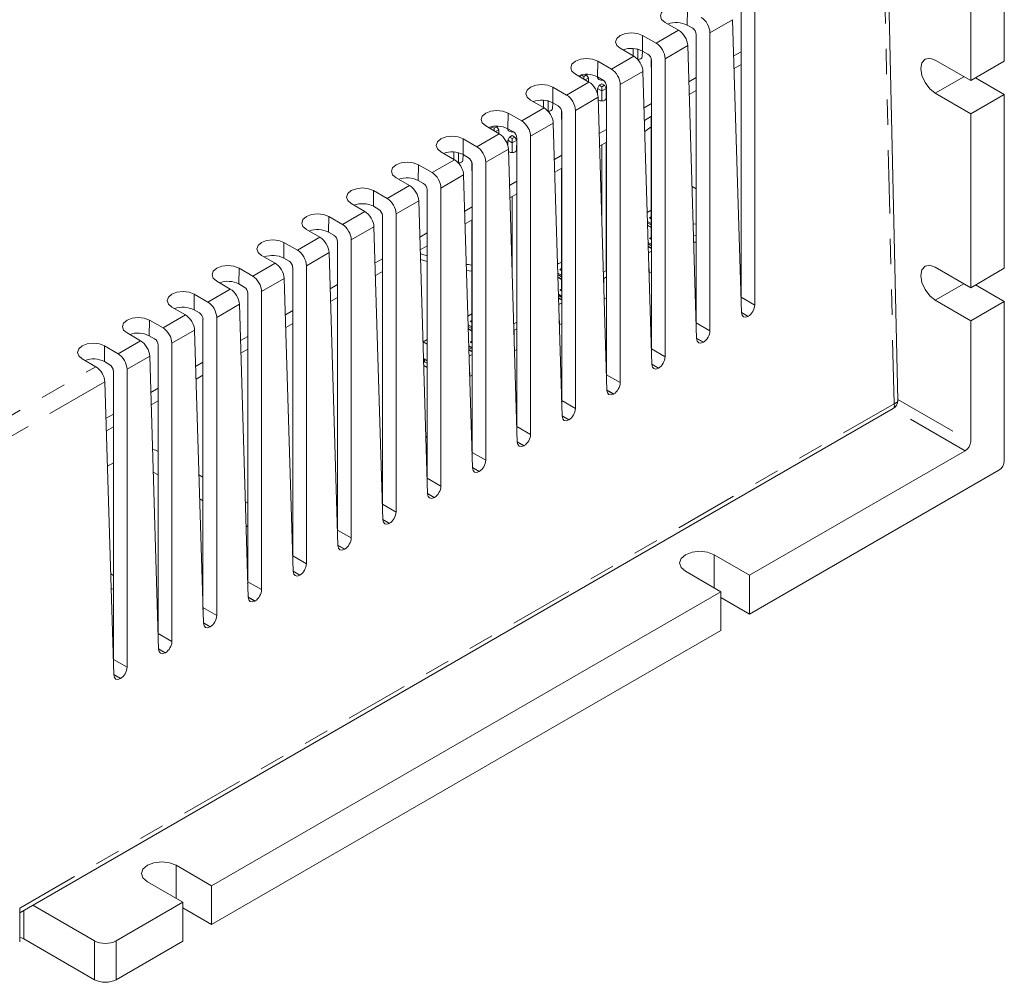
# Model space of a CAD drawing. Header units: inches. Extents: x 0.8 to 33.2, y 0.3 to 21.8.
# Tile 46 of 49: x 23.7 to 27.6, y 11.3 to 15.1. Entities that reach past the tile are written whole.
import ezdxf

# ---------------------------------------------------------------- set-up
doc = ezdxf.new("R2010")
doc.units = ezdxf.units.IN
doc.header["$MEASUREMENT"] = 0
doc.linetypes.add('PHANTOM', pattern=[0.5, 0.25, -0.05, 0.05, -0.05, 0.05, -0.05])

msp = doc.modelspace()

# ---------------------------------------------------------------- linework, layer by layer
at = {"color": 7, "linetype": 'PHANTOM', "lineweight": 0}
for p, q in [((27.144, 13.6029), (27.1028, 15.4279)), ((26.3287, 15.0956), (26.3296, 15.1573)), ((26.5076, 15.1172), (26.418, 15.0655)), ((26.2065, 15.0243), (26.2949, 15.0754)), ((26.1519, 14.9935), (26.1528, 15.0553)), ((26.3308, 15.0152), (26.2412, 14.9635)), ((25.9751, 14.8915), (25.9761, 14.9532)), ((26.0297, 14.9223), (26.1181, 14.9733)), ((26.1541, 14.9131), (26.0645, 14.8614)), ((25.8529, 14.8202), (25.9413, 14.8713)), ((27.4194, 14.8924), (27.3062, 14.827)), ((25.7984, 14.7894), (25.7993, 14.8512)), ((25.9773, 14.8111), (25.8877, 14.7594)), ((25.6762, 14.7182), (25.7645, 14.7692)), ((25.6216, 14.6874), (25.6225, 14.7491)), ((25.8005, 14.709), (25.7109, 14.6573)), ((25.4448, 14.5853), (25.4457, 14.6471)), ((25.4994, 14.6161), (25.5878, 14.6672)), ((25.6237, 14.607), (25.5341, 14.5553)), ((25.3226, 14.5141), (25.411, 14.5651)), ((25.268, 14.4833), (25.269, 14.545)), ((25.447, 14.5049), (25.3574, 14.4532)), ((25.0913, 14.3812), (25.0922, 14.443)), ((25.1458, 14.412), (25.2342, 14.463)), ((25.2702, 14.4029), (25.1806, 14.3512)), ((24.9145, 14.2792), (24.9154, 14.3409)), ((24.9691, 14.31), (25.0574, 14.361)), ((25.0934, 14.3008), (25.0038, 14.2491)), ((24.7923, 14.2079), (24.8807, 14.2589)), ((24.7377, 14.1771), (24.7386, 14.2389)), ((24.9166, 14.1988), (24.827, 14.147)), ((24.5609, 14.0751), (24.5619, 14.1368)), ((24.6155, 14.1059), (24.7039, 14.1569)), ((25.8172, 14.1559), (25.8252, 14.1572)), ((24.7398, 14.0967), (24.6502, 14.045)), ((24.4387, 14.0038), (24.5271, 14.0548)), ((27.4194, 14.0758), (27.3062, 14.0105)), ((24.3842, 13.973), (24.3851, 14.0348)), ((26.5408, 14.0231), (26.5948, 13.992)), ((24.5631, 13.9947), (24.4735, 13.9429)), ((24.2619, 13.9018), (24.3503, 13.9528)), ((26.5694, 13.9475), (26.5425, 13.9631)), ((26.5425, 13.9623), (26.5688, 13.9472)), ((24.2074, 13.871), (24.2083, 13.9327)), ((26.3641, 13.9211), (26.418, 13.8899)), ((24.3863, 13.8926), (24.2967, 13.8409)), ((26.3926, 13.8455), (26.3657, 13.861)), ((26.3657, 13.8603), (26.392, 13.8451)), ((24.0306, 13.7689), (24.0315, 13.8307)), ((24.0852, 13.7997), (24.1736, 13.8507)), ((24.2095, 13.7906), (24.1199, 13.7388)), ((26.1873, 13.819), (26.2412, 13.7879)), ((23.4823, 13.4517), (23.9968, 13.7487)), ((26.2159, 13.7434), (26.1889, 13.759)), ((26.189, 13.7582), (26.2152, 13.7431)), ((26.0105, 13.74), (26.0097, 13.7396)), ((26.0105, 13.717), (26.0645, 13.6858)), ((24.0327, 13.6885), (23.5177, 13.3912)), ((26.0391, 13.6414), (26.0122, 13.6569)), ((26.0122, 13.6562), (26.0385, 13.641)), ((23.6968, 11.6128), (27.144, 13.6029)), ((25.8337, 13.6149), (25.8877, 13.5838)), ((27.1587, 13.62), (27.4462, 13.454)), ((25.8623, 13.5393), (25.8354, 13.5549)), ((25.8354, 13.5541), (25.8617, 13.539)), ((27.425, 13.4173), (27.139, 13.5824)), ((25.6569, 13.5359), (25.6561, 13.5355)), ((25.6569, 13.5129), (25.7109, 13.4817)), ((25.6855, 13.4373), (25.6586, 13.4528)), ((25.6586, 13.4521), (25.6849, 13.4369)), ((25.4802, 13.4108), (25.5341, 13.3797)), ((25.5088, 13.3352), (25.4818, 13.3508)), ((25.4819, 13.35), (25.5081, 13.3349)), ((25.3034, 13.3088), (25.3574, 13.2776)), ((25.332, 13.2332), (25.3051, 13.2487)), ((25.3051, 13.248), (25.3314, 13.2328)), ((25.1266, 13.2067), (25.1806, 13.1756)), ((25.1552, 13.1311), (25.1283, 13.1467)), ((25.1283, 13.1459), (25.1546, 13.1308)), ((24.9498, 13.1047), (25.0038, 13.0735)), ((24.9784, 13.0291), (24.9515, 13.0446)), ((24.9515, 13.0439), (24.9778, 13.0287)), ((26.4347, 12.8766), (26.4347, 13.0073)), ((24.7731, 13.0026), (24.827, 12.9715)), ((24.8017, 12.927), (24.7747, 12.9426)), ((24.7748, 12.9418), (24.801, 12.9267)), ((24.5963, 12.9006), (24.6502, 12.8694)), ((24.6249, 12.825), (24.598, 12.8405)), ((24.598, 12.8398), (24.6242, 12.8246)), ((24.4195, 12.7985), (24.4735, 12.7674)), ((24.4481, 12.7229), (24.4212, 12.7385)), ((24.4212, 12.7377), (24.4475, 12.7226)), ((24.2427, 12.6965), (24.2967, 12.6653)), ((24.2713, 12.6209), (24.2444, 12.6364)), ((24.2444, 12.6357), (24.2707, 12.6205)), ((24.066, 12.5944), (24.1199, 12.5633)), ((24.0946, 12.5188), (24.0676, 12.5344)), ((24.0677, 12.5336), (24.0939, 12.5185)), ((24.3134, 11.652), (24.3134, 11.7826)), ((23.7125, 11.6043), (23.7125, 11.4925)), ((23.9918, 11.3312), (23.9918, 11.4843)), ((24.0767, 11.4843), (24.0767, 11.3312))]:
    msp.add_line(p, q, dxfattribs=at)
at = {"color": 7, "linetype": 'Continuous', "lineweight": 15}
for p, q in [((27.1588, 13.6157), (27.1174, 15.4487)), ((27.5788, 14.9534), (27.5788, 15.4352)), ((27.4462, 14.8769), (27.4462, 15.3586)), ((26.5408, 14.0231), (26.5408, 15.1609)), ((26.5948, 15.1676), (26.5948, 13.992)), ((26.2412, 15.1063), (26.2949, 15.0754)), ((26.5425, 13.9618), (26.5076, 15.1172)), ((26.3502, 15.0832), (26.3287, 15.0956)), ((26.418, 15.0655), (26.418, 13.8899)), ((26.2065, 15.0243), (26.1528, 15.0553)), ((26.3641, 13.9211), (26.3641, 15.0588)), ((26.0645, 15.0043), (26.1181, 14.9733)), ((26.1158, 15.0036), (26.1158, 14.9746)), ((26.1335, 14.9994), (26.1293, 15.0018)), ((26.1335, 14.9994), (26.1335, 15.0008)), ((26.1352, 15.0004), (26.1335, 14.9994)), ((26.1335, 14.9994), (26.1336, 14.9603)), ((26.1519, 14.9935), (26.151, 14.9704)), ((26.1734, 14.9811), (26.1519, 14.9935)), ((26.3658, 13.8598), (26.3308, 15.0152)), ((26.5119, 14.9742), (26.5408, 14.9909)), ((26.0297, 14.9223), (25.9761, 14.9532)), ((26.1865, 14.9626), (26.1867, 14.9296)), ((26.1873, 13.819), (26.1873, 14.9568)), ((26.2412, 14.9635), (26.2412, 13.7879)), ((27.3062, 14.9577), (27.4462, 14.8769)), ((27.5788, 14.9534), (27.4462, 14.8769)), ((26.189, 13.7577), (26.1541, 14.9131)), ((26.1867, 14.9296), (26.1873, 14.927)), ((26.5134, 14.9244), (26.5408, 14.9402)), ((25.8877, 14.9022), (25.9413, 14.8713)), ((25.9062, 14.8915), (25.9107, 14.8994)), ((25.9114, 14.8998), (25.9107, 14.8994)), ((25.9107, 14.8994), (25.9213, 14.8933)), ((25.9213, 14.8933), (25.9319, 14.8994)), ((25.9213, 14.8828), (25.9213, 14.8933)), ((25.939, 14.8871), (25.9264, 14.8799)), ((25.9319, 14.8994), (25.9279, 14.9017)), ((25.9319, 14.8994), (25.939, 14.8871)), ((25.939, 14.8871), (25.939, 14.8726)), ((25.9751, 14.8915), (25.9746, 14.8888)), ((25.9967, 14.879), (25.9751, 14.8915)), ((25.9921, 14.8817), (25.9921, 14.8786)), ((26.3352, 14.8721), (26.3641, 14.8888)), ((27.5788, 14.8228), (27.4656, 14.8881)), ((25.8529, 14.8202), (25.7993, 14.8512)), ((25.9814, 14.8586), (25.9744, 14.8463)), ((25.9921, 14.8361), (25.9744, 14.8463)), ((25.9744, 14.8463), (25.9744, 14.8274)), ((25.9921, 14.8647), (25.9814, 14.8586)), ((25.9814, 14.8586), (25.9921, 14.8524)), ((26.0027, 14.8586), (25.9921, 14.8647)), ((25.9921, 14.8524), (26.0027, 14.8586)), ((25.9921, 14.8524), (25.9921, 14.8361)), ((26.0097, 14.8463), (25.9921, 14.8361)), ((25.9921, 14.8361), (25.9921, 14.7969)), ((26.0097, 14.8463), (26.0027, 14.8586)), ((26.0097, 14.8463), (26.0096, 14.8071)), ((26.0105, 13.717), (26.0105, 14.8547)), ((26.0645, 14.8614), (26.0645, 13.6858)), ((26.3367, 14.8224), (26.3641, 14.8382)), ((25.7109, 14.8002), (25.7645, 14.7692)), ((25.7622, 14.7995), (25.7622, 14.7705)), ((25.7799, 14.7953), (25.7758, 14.7977)), ((25.7799, 14.7953), (25.7799, 14.7967)), ((25.7816, 14.7963), (25.7799, 14.7953)), ((25.7799, 14.7953), (25.7801, 14.7562)), ((26.0122, 13.6557), (25.9773, 14.8111)), ((27.4462, 14.7462), (27.3062, 14.827)), ((27.5788, 14.8228), (27.4462, 14.7462)), ((27.5788, 14.1369), (27.5788, 14.8228)), ((25.7984, 14.7894), (25.7974, 14.7663)), ((25.8198, 14.777), (25.7984, 14.7894)), ((25.833, 14.7585), (25.8331, 14.7255)), ((25.8337, 13.6149), (25.8337, 14.7527)), ((25.8877, 14.7594), (25.8877, 13.5838)), ((26.1584, 14.7701), (26.1873, 14.7868)), ((25.6762, 14.7182), (25.6225, 14.7491)), ((25.8331, 14.7255), (25.8337, 14.7229)), ((26.1599, 14.7203), (26.1873, 14.7361)), ((26.1865, 14.7357), (26.1865, 14.2506)), ((27.4462, 14.0603), (27.4462, 14.7462)), ((25.5341, 14.6981), (25.5878, 14.6672)), ((25.5526, 14.6874), (25.5572, 14.6953)), ((25.5579, 14.6957), (25.5572, 14.6953)), ((25.5572, 14.6953), (25.5678, 14.6892)), ((25.5678, 14.6892), (25.5784, 14.6953)), ((25.5678, 14.6787), (25.5678, 14.6892)), ((25.5855, 14.683), (25.5729, 14.6758)), ((25.5784, 14.6953), (25.5743, 14.6976)), ((25.5784, 14.6953), (25.5855, 14.683)), ((25.5855, 14.683), (25.5855, 14.6685)), ((25.6216, 14.6874), (25.621, 14.6847)), ((25.6431, 14.6749), (25.6216, 14.6874)), ((25.6385, 14.6776), (25.6385, 14.6745)), ((25.8354, 13.5536), (25.8005, 14.709)), ((25.9816, 14.668), (26.0105, 14.6847)), ((26.1612, 14.6766), (26.1865, 14.6944)), ((25.4994, 14.6161), (25.4457, 14.6471)), ((25.6279, 14.6545), (25.6208, 14.6422)), ((25.6385, 14.632), (25.6208, 14.6422)), ((25.6208, 14.6422), (25.6208, 14.6233)), ((25.6385, 14.6606), (25.6279, 14.6545)), ((25.6279, 14.6545), (25.6385, 14.6483)), ((25.6491, 14.6545), (25.6385, 14.6606)), ((25.6385, 14.6483), (25.6491, 14.6545)), ((25.6385, 14.6483), (25.6385, 14.632)), ((25.6562, 14.6422), (25.6385, 14.632)), ((25.6562, 14.6422), (25.6491, 14.6545)), ((25.6562, 14.6422), (25.656, 14.603)), ((25.6569, 13.5129), (25.6569, 14.6506)), ((25.7109, 14.6573), (25.7109, 13.4817)), ((25.6587, 13.4516), (25.6237, 14.607)), ((25.6385, 14.632), (25.6385, 14.5928)), ((25.9831, 14.6183), (26.0105, 14.6341)), ((25.9921, 14.6234), (25.9921, 14.3225)), ((26.0097, 14.6336), (26.0097, 14.1282)), ((25.3574, 14.5961), (25.411, 14.5651)), ((25.4087, 14.5954), (25.4087, 14.5664)), ((25.4264, 14.5912), (25.4222, 14.5936)), ((25.4264, 14.5912), (25.4264, 14.5926)), ((25.4281, 14.5922), (25.4264, 14.5912)), ((25.4264, 14.5912), (25.4265, 14.5521)), ((25.4448, 14.5853), (25.4439, 14.5622)), ((25.4663, 14.5729), (25.4448, 14.5853)), ((25.8048, 14.566), (25.8337, 14.5827)), ((25.3226, 14.5141), (25.269, 14.545)), ((25.4794, 14.5544), (25.4796, 14.5214)), ((25.4796, 14.5214), (25.4802, 14.5188)), ((25.4802, 13.4108), (25.4802, 14.5486)), ((25.5341, 14.5553), (25.5341, 13.3797)), ((25.8063, 14.5162), (25.8337, 14.532)), ((25.833, 14.5316), (25.833, 14.0465)), ((25.1806, 14.494), (25.2342, 14.463)), ((25.2895, 14.4709), (25.268, 14.4833)), ((25.4819, 13.3495), (25.447, 14.5049)), ((25.6281, 14.4639), (25.6569, 14.4806)), ((25.1458, 14.412), (25.0922, 14.443)), ((25.3034, 13.3088), (25.3034, 14.4465)), ((25.3574, 14.4532), (25.3574, 13.2776)), ((26.3641, 14.4501), (26.3476, 14.4596)), ((25.3051, 13.2475), (25.2702, 14.4029)), ((25.6296, 14.4142), (25.6569, 14.43)), ((25.6385, 14.4193), (25.6385, 14.1184)), ((25.6562, 14.4295), (25.6562, 13.9241)), ((25.0038, 14.392), (25.0574, 14.361)), ((25.1127, 14.3688), (25.0913, 14.3812)), ((25.4513, 14.3619), (25.4802, 14.3786)), ((26.1709, 14.3567), (26.1865, 14.3657)), ((24.9691, 14.31), (24.9154, 14.3409)), ((25.1266, 13.2067), (25.1266, 14.3445)), ((25.1806, 14.3512), (25.1806, 13.1756)), ((25.4528, 14.3121), (25.4802, 14.3279)), ((25.4794, 14.3275), (25.4794, 13.8424)), ((26.1801, 14.336), (26.1865, 14.3396)), ((26.1865, 14.3323), (26.1801, 14.336)), ((24.827, 14.2899), (24.8807, 14.2589)), ((25.1283, 13.1454), (25.0934, 14.3008)), ((26.1719, 14.3219), (26.1865, 14.3135)), ((26.1721, 14.3161), (26.1865, 14.3078)), ((26.1724, 14.3074), (26.1865, 14.2992)), ((26.1724, 14.3053), (26.1865, 14.2972)), ((26.3641, 14.312), (26.3521, 14.3112)), ((24.9359, 14.2668), (24.9145, 14.2792)), ((25.0038, 14.2491), (25.0038, 13.0735)), ((25.2745, 14.2598), (25.3034, 14.2765)), ((26.0097, 14.2637), (26.0105, 14.2641)), ((26.0097, 14.2523), (26.0105, 14.2518)), ((26.1801, 14.2543), (26.1865, 14.258)), ((26.1873, 14.2502), (26.1801, 14.2543)), ((26.3641, 14.267), (26.3535, 14.2665)), ((24.7923, 14.2079), (24.7386, 14.2389)), ((24.9498, 13.1047), (24.9498, 14.2424)), ((25.276, 14.2101), (25.3034, 14.2259)), ((26.0097, 14.2466), (26.0105, 14.2461)), ((26.0105, 14.2436), (26.0097, 14.245)), ((26.0097, 14.2359), (26.0105, 14.2355)), ((26.0105, 14.2167), (26.0097, 14.2172)), ((26.0105, 14.2103), (26.0097, 14.2098)), ((26.1744, 14.2388), (26.1873, 14.2314)), ((26.1746, 14.233), (26.1873, 14.2257)), ((26.1749, 14.2243), (26.1873, 14.2171)), ((26.1749, 14.2222), (26.1873, 14.2151)), ((26.3543, 14.2403), (26.3641, 14.2398)), ((24.6502, 14.1879), (24.7039, 14.1569)), ((24.7592, 14.1647), (24.7377, 14.1771)), ((24.9516, 13.0434), (24.9166, 14.1988)), ((25.0977, 14.1578), (25.1266, 14.1744)), ((25.2772, 14.1714), (25.3034, 14.163)), ((26.0097, 14.1706), (26.0105, 14.1702)), ((26.1873, 14.2045), (26.1757, 14.1979)), ((24.6155, 14.1059), (24.5619, 14.1368)), ((24.7731, 13.0026), (24.7731, 14.1404)), ((24.827, 14.147), (24.827, 12.9715)), ((25.8173, 14.1526), (25.833, 14.1616)), ((25.8266, 14.1318), (25.833, 14.1355)), ((25.833, 14.1282), (25.8266, 14.1318)), ((26.0097, 14.1649), (26.0105, 14.1645)), ((26.0105, 14.1588), (26.0097, 14.1598)), ((26.0097, 14.1543), (26.0105, 14.1539)), ((26.0105, 14.1351), (26.0097, 14.1355)), ((26.1787, 14.1343), (26.1776, 14.1337)), ((26.1787, 14.1343), (26.1787, 14.118)), ((27.3062, 14.1411), (27.4462, 14.0603)), ((27.5788, 14.1369), (27.4462, 14.0603)), ((24.7748, 12.9413), (24.7398, 14.0967)), ((25.0992, 14.108), (25.1266, 14.1238)), ((25.4583, 14.1283), (25.4794, 14.1254)), ((25.8184, 14.1178), (25.833, 14.1094)), ((25.8186, 14.112), (25.833, 14.1037)), ((25.8188, 14.1033), (25.833, 14.0951)), ((25.8189, 14.1012), (25.833, 14.0931)), ((26.0105, 14.1286), (25.9981, 14.1215)), ((25.9989, 14.097), (26.0002, 14.0965)), ((26.0105, 14.1025), (26.0002, 14.0965)), ((26.0002, 14.0536), (26.0002, 14.0965)), ((26.1781, 14.1183), (26.1787, 14.118)), ((26.1873, 14.1229), (26.1787, 14.118)), ((24.4735, 14.0858), (24.5271, 14.0548)), ((24.5824, 14.0627), (24.5609, 14.0751)), ((24.9209, 14.0557), (24.9498, 14.0724)), ((25.6569, 14.06), (25.6562, 14.0596)), ((25.833, 14.0539), (25.8266, 14.0502)), ((27.5788, 14.0062), (27.4656, 14.0715)), ((24.4387, 14.0038), (24.3851, 14.0348)), ((24.5963, 12.9006), (24.5963, 14.0383)), ((24.6502, 14.045), (24.6502, 12.8694)), ((24.9225, 14.006), (24.9498, 14.0218)), ((25.6562, 14.0482), (25.6569, 14.0477)), ((25.6562, 14.0425), (25.6569, 14.042)), ((25.6562, 14.0409), (25.6569, 14.0395)), ((25.6562, 14.0318), (25.6569, 14.0314)), ((25.8209, 14.0347), (25.8337, 14.0273)), ((25.8211, 14.0289), (25.8337, 14.0216)), ((25.8337, 14.013), (25.8213, 14.0202)), ((25.8214, 14.0181), (25.8337, 14.011)), ((25.8337, 14.0461), (25.8266, 14.0502)), ((26.0105, 14.0208), (26.0013, 14.0155)), ((24.2967, 13.9838), (24.3503, 13.9528)), ((24.598, 12.8393), (24.5631, 13.9947)), ((25.6569, 14.0126), (25.6562, 14.0131)), ((25.6562, 14.0057), (25.6569, 14.0062)), ((25.8221, 13.9938), (25.8337, 14.0004)), ((27.4462, 13.9297), (27.3062, 14.0105)), ((27.5788, 14.0062), (27.4462, 13.9297)), ((27.5788, 13.3775), (27.5788, 14.0062)), ((24.4056, 13.9606), (24.3842, 13.973)), ((24.4735, 13.9429), (24.4735, 12.7674)), ((24.7442, 13.9537), (24.7731, 13.9703)), ((25.4794, 13.9575), (25.4638, 13.9485)), ((25.6562, 13.9665), (25.6569, 13.9661)), ((25.6562, 13.9608), (25.6569, 13.9604)), ((25.6562, 13.9557), (25.6569, 13.9547)), ((25.6562, 13.9502), (25.6569, 13.9498)), ((26.5688, 13.9472), (26.5694, 13.9475)), ((24.2619, 13.9018), (24.2083, 13.9327)), ((24.4195, 12.7985), (24.4195, 13.9363)), ((24.7457, 13.9039), (24.7731, 13.9197)), ((25.4648, 13.9137), (25.4794, 13.9053)), ((25.465, 13.9079), (25.4794, 13.8996)), ((25.4794, 13.891), (25.4653, 13.8992)), ((25.4794, 13.9314), (25.473, 13.9277)), ((25.4794, 13.9241), (25.473, 13.9277)), ((25.6446, 13.9174), (25.6569, 13.9245)), ((25.6466, 13.8924), (25.6569, 13.8984)), ((25.6569, 13.931), (25.6562, 13.9314)), ((25.8241, 13.9295), (25.8252, 13.9302)), ((25.8252, 13.9139), (25.8245, 13.9142)), ((25.8252, 13.9302), (25.8252, 13.9139)), ((25.8252, 13.9139), (25.8337, 13.9188)), ((27.4462, 13.454), (27.4462, 13.9297)), ((24.1199, 13.8817), (24.1736, 13.8507)), ((24.2288, 13.8586), (24.2074, 13.871)), ((24.4212, 12.7372), (24.3863, 13.8926)), ((24.5674, 13.8516), (24.5963, 13.8683)), ((25.4653, 13.8971), (25.4794, 13.889)), ((25.6466, 13.8924), (25.6453, 13.8929)), ((25.6466, 13.8495), (25.6466, 13.8924)), ((26.1873, 13.867), (26.1857, 13.8661)), ((26.1859, 13.8607), (26.1873, 13.8593)), ((24.0852, 13.7997), (24.0315, 13.8307)), ((24.2427, 12.6965), (24.2427, 13.8342)), ((24.2967, 13.8409), (24.2967, 12.6653)), ((25.3034, 13.8559), (25.2874, 13.8467)), ((25.3034, 13.8375), (25.2874, 13.8467)), ((25.2874, 13.8467), (25.2874, 13.8325)), ((25.4673, 13.8306), (25.4802, 13.8232)), ((25.4675, 13.8248), (25.4802, 13.8175)), ((25.4794, 13.8498), (25.473, 13.8461)), ((25.4802, 13.842), (25.473, 13.8461)), ((26.392, 13.8451), (26.3926, 13.8455)), ((24.2444, 12.6352), (24.2095, 13.7906)), ((24.5689, 13.8019), (24.5963, 13.8177)), ((25.4802, 13.8089), (25.4678, 13.8161)), ((25.4678, 13.814), (25.4802, 13.8069)), ((25.4686, 13.7896), (25.4802, 13.7963)), ((25.6478, 13.8114), (25.6569, 13.8167)), ((23.9431, 13.7797), (23.9968, 13.7487)), ((24.0521, 13.7565), (24.0306, 13.7689)), ((24.3906, 13.7496), (24.4195, 13.7662)), ((25.289, 13.7805), (25.3034, 13.7722)), ((25.2937, 13.7676), (25.2895, 13.7651)), ((25.3034, 13.7456), (25.2898, 13.7535)), ((25.2927, 13.7783), (25.2927, 13.7681)), ((25.2927, 13.7681), (25.3034, 13.762)), ((26.0105, 13.7649), (26.0089, 13.764)), ((26.2152, 13.7431), (26.2159, 13.7434)), ((24.066, 12.5944), (24.066, 13.7322)), ((24.1199, 13.7388), (24.1199, 12.5633)), ((24.3921, 13.6998), (24.4195, 13.7156)), ((25.4705, 13.7254), (25.4716, 13.7261)), ((25.4716, 13.7098), (25.471, 13.7101)), ((25.4716, 13.7261), (25.4716, 13.7098)), ((25.4716, 13.7098), (25.4802, 13.7147)), ((26.0101, 13.7258), (26.0105, 13.7256)), ((24.0677, 12.5331), (24.0327, 13.6885)), ((24.2138, 13.6475), (24.2427, 13.6642)), ((25.8337, 13.6629), (25.8322, 13.662)), ((25.8323, 13.6566), (25.8337, 13.6552)), ((26.0385, 13.641), (26.0391, 13.6414)), ((24.2153, 13.5978), (24.2427, 13.6136)), ((23.6968, 11.5952), (27.1406, 13.5833)), ((24.0371, 13.5455), (24.066, 13.5621)), ((25.6569, 13.5608), (25.6554, 13.5599)), ((24.0386, 13.4957), (24.066, 13.5115)), ((25.6565, 13.5217), (25.6569, 13.5215)), ((25.8617, 13.539), (25.8623, 13.5393)), ((25.2982, 13.4751), (25.3034, 13.4721)), ((25.3034, 13.4676), (25.2984, 13.4705)), ((25.4802, 13.4588), (25.4786, 13.4579)), ((25.4788, 13.4525), (25.4802, 13.4511)), ((25.6849, 13.4369), (25.6855, 13.4373)), ((26.5747, 12.9264), (27.425, 13.4173)), ((24.066, 13.3692), (24.0428, 13.3559)), ((24.2427, 13.3219), (24.2233, 13.3331)), ((24.4195, 13.3125), (24.4036, 13.3217)), ((25.5081, 13.3349), (25.5088, 13.3352)), ((26.5747, 12.7733), (27.5576, 13.3407)), ((24.4195, 13.2198), (24.4064, 13.2274)), ((24.5963, 13.2104), (24.5866, 13.216)), ((25.3314, 13.2328), (25.332, 13.2332)), ((24.5963, 13.1178), (24.5895, 13.1217)), ((25.1546, 13.1308), (25.1552, 13.1311)), ((24.7731, 13.1084), (24.7697, 13.1103)), ((24.9778, 13.0287), (24.9784, 13.0291)), ((26.4347, 13.0073), (26.5747, 12.9264)), ((24.066, 12.9257), (24.0556, 12.9317)), ((24.5963, 12.9618), (24.5943, 12.9607)), ((26.4616, 12.8611), (26.3216, 12.9419)), ((24.5963, 12.9056), (24.596, 12.9054)), ((24.801, 12.9267), (24.8017, 12.927)), ((26.5747, 12.7733), (26.5747, 12.9264)), ((24.0573, 12.8745), (24.066, 12.8695)), ((24.4195, 12.8598), (24.4176, 12.8586)), ((24.4534, 11.7018), (26.4616, 12.8611)), ((26.4616, 12.708), (26.4616, 12.8611)), ((24.2427, 12.8237), (24.2387, 12.826)), ((24.6242, 12.8246), (24.6249, 12.825)), ((26.4616, 12.8386), (26.5747, 12.7733)), ((24.4195, 12.8035), (24.4192, 12.8034)), ((24.2404, 12.7688), (24.2427, 12.7674)), ((24.2408, 12.7557), (24.2427, 12.7593)), ((24.2427, 12.7536), (24.241, 12.7504)), ((24.2427, 12.7337), (24.2414, 12.7361)), ((24.0619, 12.7229), (24.066, 12.7206)), ((24.066, 12.7149), (24.0621, 12.7171)), ((24.4475, 12.7226), (24.4481, 12.7229)), ((24.4534, 11.5487), (26.4616, 12.708)), ((24.2707, 12.6205), (24.2713, 12.6209)), ((24.0939, 12.5185), (24.0946, 12.5188)), ((24.3134, 11.7826), (24.4534, 11.7018)), ((24.3402, 11.6365), (24.2002, 11.7173)), ((24.4534, 11.5487), (24.4534, 11.7018)), ((23.6968, 11.4799), (23.6968, 11.6128)), ((23.9918, 11.4843), (23.7483, 11.6249)), ((24.0767, 11.4843), (24.3402, 11.6365)), ((24.3402, 11.4834), (24.3402, 11.6365)), ((24.3402, 11.614), (24.4534, 11.5487)), ((23.7125, 11.4925), (23.9918, 11.3312)), ((24.0767, 11.3312), (24.3402, 11.4834))]:
    msp.add_line(p, q, dxfattribs=at)
at = {"color": 7, "linetype": 'Continuous', "lineweight": 15, "flags": 128}
for points in [[(26.3296, 15.1573), (26.3093, 15.1652), (26.2854, 15.1679), (26.2615, 15.1652), (26.2412, 15.1573), (26.2277, 15.1456), (26.2229, 15.1318), (26.2277, 15.118), (26.2412, 15.1063)], [(26.1528, 15.0553), (26.1326, 15.0631), (26.1087, 15.0659), (26.0847, 15.0631), (26.0645, 15.0553), (26.0509, 15.0436), (26.0462, 15.0298), (26.0509, 15.016), (26.0645, 15.0043)], [(25.9761, 14.9532), (25.9558, 14.9611), (25.9319, 14.9638), (25.908, 14.9611), (25.8877, 14.9532), (25.8741, 14.9415), (25.8694, 14.9277), (25.8741, 14.9139), (25.8877, 14.9022)], [(26.1336, 14.9603), (26.1402, 14.9611), (26.1458, 14.9633), (26.1496, 14.9665), (26.151, 14.9704)], [(27.3062, 14.827), (27.2846, 14.8445), (27.2662, 14.8693), (27.2539, 14.8975), (27.2496, 14.925), (27.2539, 14.9475), (27.2662, 14.9616), (27.2846, 14.9652), (27.3062, 14.9577)], [(25.9746, 14.8888), (25.9759, 14.8849), (25.9797, 14.8816)], [(25.7993, 14.8512), (25.779, 14.859), (25.7551, 14.8618), (25.7312, 14.859), (25.7109, 14.8512), (25.6974, 14.8395), (25.6926, 14.8257), (25.6974, 14.8119), (25.7109, 14.8002)], [(25.9776, 14.8015), (25.9797, 14.8), (25.9854, 14.7978), (25.9921, 14.797), (25.9987, 14.7978), (26.0044, 14.8), (26.0082, 14.8033), (26.0096, 14.8071)], [(25.6225, 14.7491), (25.6022, 14.757), (25.5783, 14.7597), (25.5544, 14.757), (25.5341, 14.7491), (25.5206, 14.7374), (25.5158, 14.7236), (25.5206, 14.7098), (25.5341, 14.6981)], [(25.7801, 14.7562), (25.7866, 14.757), (25.7923, 14.7592), (25.7961, 14.7624), (25.7974, 14.7663)], [(25.621, 14.6847), (25.6223, 14.6808), (25.6261, 14.6775)], [(25.4457, 14.6471), (25.4255, 14.6549), (25.4015, 14.6577), (25.3776, 14.6549), (25.3574, 14.6471), (25.3438, 14.6354), (25.339, 14.6216), (25.3438, 14.6078), (25.3574, 14.5961)], [(25.624, 14.5974), (25.6261, 14.5959), (25.6318, 14.5937), (25.6385, 14.5929), (25.6452, 14.5937), (25.6509, 14.5959), (25.6547, 14.5992), (25.656, 14.603)], [(25.4265, 14.5521), (25.4331, 14.5529), (25.4387, 14.5551), (25.4425, 14.5583), (25.4439, 14.5622)], [(25.269, 14.545), (25.2487, 14.5529), (25.2248, 14.5556), (25.2009, 14.5529), (25.1806, 14.545), (25.167, 14.5333), (25.1623, 14.5195), (25.167, 14.5057), (25.1806, 14.494)], [(25.0922, 14.443), (25.0719, 14.4508), (25.048, 14.4536), (25.0241, 14.4508), (25.0038, 14.443), (24.9902, 14.4313), (24.9855, 14.4175), (24.9902, 14.4037), (25.0038, 14.392)], [(24.9154, 14.3409), (24.8951, 14.3488), (24.8712, 14.3515), (24.8473, 14.3488), (24.827, 14.3409), (24.8135, 14.3292), (24.8087, 14.3154), (24.8135, 14.3016), (24.827, 14.2899)], [(24.7386, 14.2389), (24.7184, 14.2467), (24.6944, 14.2495), (24.6705, 14.2467), (24.6502, 14.2389), (24.6367, 14.2272), (24.6319, 14.2134), (24.6367, 14.1996), (24.6502, 14.1879)], [(24.5619, 14.1368), (24.5416, 14.1447), (24.5177, 14.1474), (24.4937, 14.1447), (24.4735, 14.1368), (24.4599, 14.1251), (24.4552, 14.1113), (24.4599, 14.0975), (24.4735, 14.0858)], [(27.3062, 14.0105), (27.2846, 14.028), (27.2662, 14.0527), (27.2539, 14.081), (27.2496, 14.1085), (27.2539, 14.131), (27.2662, 14.1451), (27.2846, 14.1487), (27.3062, 14.1411)], [(24.3851, 14.0348), (24.3648, 14.0426), (24.3409, 14.0454), (24.317, 14.0426), (24.2967, 14.0348), (24.2831, 14.0231), (24.2784, 14.0093), (24.2831, 13.9955), (24.2967, 13.9838)], [(24.2083, 13.9327), (24.188, 13.9406), (24.1641, 13.9433), (24.1402, 13.9406), (24.1199, 13.9327), (24.1064, 13.921), (24.1016, 13.9072), (24.1064, 13.8934), (24.1199, 13.8817)], [(26.1873, 13.8593), (26.1872, 13.8583), (26.1873, 13.8573)], [(24.0315, 13.8307), (24.0112, 13.8385), (23.9873, 13.8413), (23.9634, 13.8385), (23.9431, 13.8307), (23.9296, 13.819), (23.9248, 13.8052), (23.9296, 13.7914), (23.9431, 13.7797)], [(26.009, 13.7613), (26.0095, 13.7596), (26.0105, 13.7567), (26.0105, 13.7567)], [(25.8337, 13.6552), (25.8336, 13.6542), (25.8337, 13.6532)], [(25.6555, 13.5572), (25.6559, 13.5555), (25.657, 13.5526), (25.6569, 13.5526)], [(25.4802, 13.4511), (25.4801, 13.4501), (25.4802, 13.4491)], [(26.3216, 12.9419), (26.3042, 12.9569), (26.2981, 12.9746), (26.3042, 12.9923), (26.3216, 13.0073), (26.3475, 13.0173), (26.3781, 13.0208), (26.4087, 13.0173), (26.4347, 13.0073)], [(24.2002, 11.7173), (24.1829, 11.7323), (24.1768, 11.75), (24.1829, 11.7677), (24.2002, 11.7826), (24.2262, 11.7927), (24.2568, 11.7962), (24.2874, 11.7927), (24.3134, 11.7826)], [(23.7125, 11.4925), (23.7034, 11.4968), (23.6968, 11.499)]]:
    msp.add_lwpolyline(points, dxfattribs=at)
at = {"color": 7, "linetype": 'PHANTOM', "lineweight": 0, "flags": 128}
for points in [[(25.2765, 14.194), (25.2825, 14.192), (25.3034, 14.1856)], [(25.4576, 14.1524), (25.4667, 14.1512), (25.4794, 14.1496)]]:
    msp.add_lwpolyline(points, dxfattribs=at)
at = {"color": 7, "linetype": 'Continuous', "lineweight": 15}
for centre, radius, start, end in [((26.2851, 15.0101), 0.0959, 62.9547, 110.2178), ((26.1083, 14.9081), 0.0959, 62.9547, 110.2179), ((25.9315, 14.806), 0.0959, 62.9547, 110.2179), ((25.9921, 14.9058), 0.0272, 242.8674, 279.7858), ((25.7547, 14.704), 0.0959, 62.9548, 110.2178), ((25.578, 14.6019), 0.0959, 62.9548, 110.2177), ((25.6385, 14.7017), 0.0272, 242.8682, 279.7855), ((25.4012, 14.4999), 0.0959, 62.9547, 110.2178), ((25.2244, 14.3978), 0.0959, 62.9546, 110.2179), ((25.0476, 14.2958), 0.0959, 62.9549, 110.2176), ((24.8709, 14.1937), 0.0959, 62.9547, 110.2178), ((24.6941, 14.0917), 0.0959, 62.9549, 110.2176), ((24.5173, 13.9896), 0.0959, 62.9547, 110.2178), ((24.3405, 13.8876), 0.0959, 62.9546, 110.2179), ((24.1638, 13.7855), 0.0959, 62.9547, 110.2178), ((23.987, 13.6835), 0.0959, 62.9546, 110.2179), ((27.1262, 13.6128), 0.0324, 295.069, 5.6299), ((27.4002, 13.4561), 0.0461, 302.6055, 357.3945), ((24.2034, 13.3406), 0.0837, 61.9624, 78.1002), ((27.5327, 13.3796), 0.0461, 302.6055, 357.3945), ((24.0342, 11.5662), 0.0922, 242.6097, 297.3903), ((24.0342, 11.4131), 0.0922, 242.6097, 297.3903)]:
    msp.add_arc(centre, radius, start, end, dxfattribs=at)
for centre, major_axis, ratio, start_param, end_param in [((26.3827, 15.0852), (-0.0243, 0.0437), 0.587367, 3.953563, 5.506906), ((26.2955, 15.0349), (-0.0256, 0.0429), 0.56722, 3.936097, 5.48944), ((26.3499, 15.0667), (-0.0097, 0.0175), 0.587367, 3.953563, 5.506906), ((26.2059, 14.9831), (-0.0243, 0.0437), 0.587367, 3.953563, 5.506906), ((26.1187, 14.9328), (-0.0256, 0.0429), 0.56722, 3.936097, 5.48944), ((26.1731, 14.9647), (-0.0097, 0.0175), 0.587367, 3.953563, 5.506906), ((26.0291, 14.8811), (-0.0243, 0.0437), 0.587367, 3.953563, 5.506906), ((25.9419, 14.8308), (-0.0256, 0.0429), 0.56722, 3.936097, 5.48944), ((25.9964, 14.8626), (-0.0097, 0.0175), 0.587367, 3.953563, 5.506906), ((25.8523, 14.779), (-0.0243, 0.0437), 0.587367, 3.953563, 5.506906), ((25.7652, 14.7287), (-0.0256, 0.0429), 0.56722, 3.936097, 5.48944), ((25.8196, 14.7606), (-0.0097, 0.0175), 0.587367, 3.953563, 5.506906), ((25.6755, 14.677), (-0.0243, 0.0437), 0.587367, 3.953563, 5.506906), ((25.6428, 14.6585), (-0.0097, 0.0175), 0.587367, 3.953563, 5.506906), ((25.5884, 14.6267), (-0.0256, 0.0429), 0.56722, 3.936097, 5.48944), ((25.4988, 14.5749), (-0.0243, 0.0437), 0.587367, 3.953563, 5.506906), ((25.4116, 14.5246), (-0.0256, 0.0429), 0.56722, 3.936097, 5.48944), ((25.466, 14.5565), (-0.0097, 0.0175), 0.587367, 3.953563, 5.506906), ((25.322, 14.4729), (-0.0243, 0.0437), 0.587367, 3.953563, 5.506906), ((25.2348, 14.4226), (-0.0256, 0.0429), 0.56722, 3.936097, 5.48944), ((25.2892, 14.4544), (-0.0097, 0.0175), 0.587367, 3.953563, 5.506906), ((25.1452, 14.3708), (-0.0243, 0.0437), 0.587367, 3.953563, 5.506906), ((25.1125, 14.3524), (-0.0097, 0.0175), 0.587367, 3.953563, 5.506906), ((25.0581, 14.3205), (-0.0256, 0.0429), 0.56722, 3.936097, 5.48944), ((24.9684, 14.2688), (-0.0243, 0.0437), 0.587367, 3.953563, 5.506906), ((24.8813, 14.2185), (-0.0256, 0.0429), 0.56722, 3.936097, 5.48944), ((24.9357, 14.2503), (-0.0097, 0.0175), 0.587367, 3.953563, 5.506906), ((24.7917, 14.1667), (-0.0243, 0.0437), 0.587367, 3.953563, 5.506906), ((24.7045, 14.1164), (-0.0256, 0.0429), 0.56722, 3.936097, 5.48944), ((24.7589, 14.1483), (-0.0097, 0.0175), 0.587367, 3.953563, 5.506906), ((24.6149, 14.0647), (-0.0243, 0.0437), 0.587367, 3.953563, 5.506906), ((24.5277, 14.0144), (-0.0256, 0.0429), 0.56722, 3.936097, 5.48944), ((24.5821, 14.0462), (-0.0097, 0.0175), 0.587367, 3.953563, 5.506906), ((24.4381, 13.9626), (-0.0243, 0.0437), 0.587367, 3.953563, 5.506906), ((26.569, 13.9776), (0.0178, 0.0319), 0.587367, 3.917871, 5.471215), ((24.351, 13.9123), (-0.0256, 0.0429), 0.56722, 3.936097, 5.48944), ((24.4054, 13.9442), (-0.0097, 0.0175), 0.587367, 3.953563, 5.506906), ((26.5683, 13.9772), (0.0178, 0.0319), 0.587367, 2.364528, 3.917871), ((24.2613, 13.8606), (-0.0243, 0.0437), 0.587367, 3.953563, 5.506906), ((26.3916, 13.8752), (0.0178, 0.0319), 0.587367, 2.364528, 3.917871), ((26.3922, 13.8756), (0.0178, 0.0319), 0.587367, 3.917871, 5.471215), ((24.1742, 13.8103), (-0.0256, 0.0429), 0.56722, 3.936097, 5.48944), ((24.2286, 13.8421), (-0.0097, 0.0175), 0.587367, 3.953563, 5.506906), ((24.0846, 13.7585), (-0.0243, 0.0437), 0.587367, 3.953563, 5.506906), ((26.1615, 13.8047), (0.0178, 0.0319), 0.587367, 5.26289, 5.471215), ((26.2154, 13.7735), (0.0178, 0.0319), 0.587367, 3.917871, 5.471215), ((23.9974, 13.7082), (-0.0256, 0.0429), 0.56722, 3.936097, 5.48944), ((24.0518, 13.7401), (-0.0097, 0.0175), 0.587367, 3.953563, 5.506906), ((26.2148, 13.7731), (0.0178, 0.0319), 0.587367, 2.364528, 3.917871), ((26.0386, 13.6715), (0.0178, 0.0319), 0.587367, 3.917871, 5.471215), ((26.038, 13.6711), (0.0178, 0.0319), 0.587367, 2.364528, 3.917871), ((25.8079, 13.6006), (0.0178, 0.0319), 0.587367, 5.26289, 5.471215), ((25.8612, 13.569), (0.0178, 0.0319), 0.587367, 2.364528, 3.917871), ((25.8619, 13.5694), (0.0178, 0.0319), 0.587367, 3.917871, 5.471215), ((25.6851, 13.4674), (0.0178, 0.0319), 0.587367, 3.917871, 5.471215), ((25.6845, 13.467), (0.0178, 0.0319), 0.587367, 2.364528, 3.917871), ((25.4544, 13.3965), (0.0178, 0.0319), 0.587367, 5.26289, 5.471215), ((25.5083, 13.3653), (0.0178, 0.0319), 0.587367, 3.917871, 5.471215), ((25.5077, 13.3649), (0.0178, 0.0319), 0.587367, 2.364528, 3.917871), ((25.3315, 13.2633), (0.0178, 0.0319), 0.587367, 3.917871, 5.471215), ((25.3309, 13.2629), (0.0178, 0.0319), 0.587367, 2.364528, 3.917871), ((25.1548, 13.1612), (0.0178, 0.0319), 0.587367, 3.917871, 5.471215), ((25.1541, 13.1608), (0.0178, 0.0319), 0.587367, 2.364528, 3.917871), ((24.978, 13.0592), (0.0178, 0.0319), 0.587367, 3.917871, 5.471215), ((24.9773, 13.0588), (0.0178, 0.0319), 0.587367, 2.364528, 3.917871), ((24.8012, 12.9571), (0.0178, 0.0319), 0.587367, 3.917871, 5.471215), ((24.8006, 12.9567), (0.0178, 0.0319), 0.587367, 2.364528, 3.917871), ((24.5705, 12.8862), (0.0178, 0.0319), 0.587367, 5.229535, 5.471215), ((24.6244, 12.855), (0.0178, 0.0319), 0.587367, 3.917871, 5.471215), ((24.6238, 12.8547), (0.0178, 0.0319), 0.587367, 2.364528, 3.917871), ((24.3937, 12.7841), (0.0178, 0.0319), 0.587367, 5.229535, 5.471215), ((24.447, 12.7526), (0.0178, 0.0319), 0.587367, 2.364528, 3.917871), ((24.4477, 12.753), (0.0178, 0.0319), 0.587367, 3.917871, 5.471215), ((24.2709, 12.6509), (0.0178, 0.0319), 0.587367, 3.917871, 5.471215), ((24.2702, 12.6506), (0.0178, 0.0319), 0.587367, 2.364528, 3.917871), ((24.0941, 12.5489), (0.0178, 0.0319), 0.587367, 3.917871, 5.471215), ((24.0935, 12.5485), (0.0178, 0.0319), 0.587367, 2.364528, 3.917871)]:
    msp.add_ellipse(centre, major_axis=major_axis, ratio=ratio, start_param=start_param, end_param=end_param, dxfattribs=at)
at = {"color": 7, "linetype": 'PHANTOM', "lineweight": 0}
for major_axis, ratio, start_param, end_param in [((-0.0333, 0.0383), 0.410214, 3.062358, 3.865291), ((0.0501, -0.0085), 0.403811, 5.562389, 6.360683)]:
    msp.add_ellipse((27.1086, 13.6226), major_axis=major_axis, ratio=ratio, start_param=start_param, end_param=end_param, dxfattribs=at)

doc.saveas('drawing.dxf')
